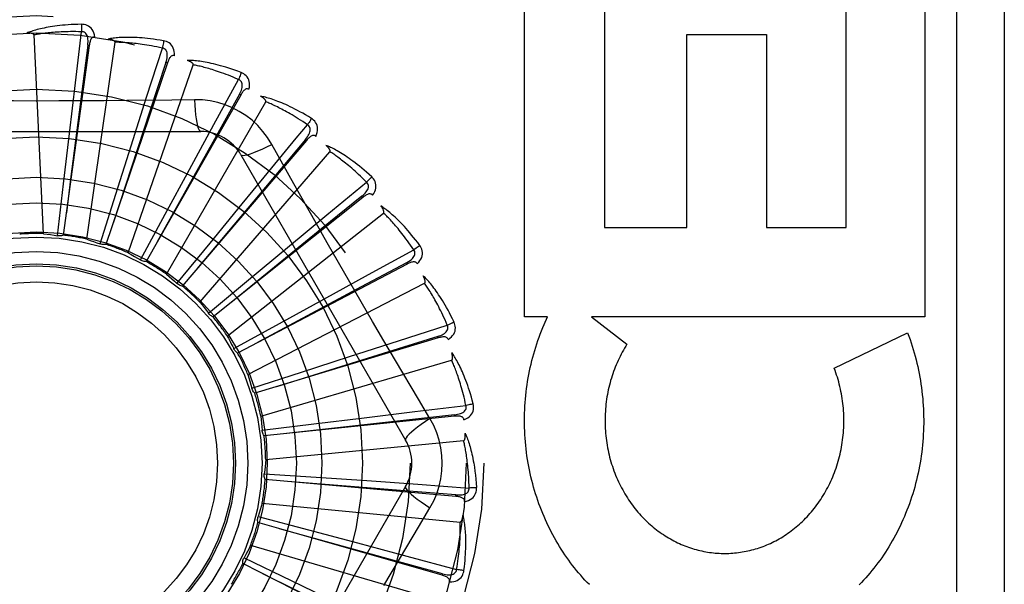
# Model space of a CAD drawing. Header units: inches. Extents: x 0 to 243, y 0 to 157.
# Tile 68 of 256: x 47.346 to 47.965, y 66.62 to 66.975. Entities that reach past the tile are written whole.
import ezdxf

# ---------------------------------------------------------------- set-up
doc = ezdxf.new("R2010")
doc.units = ezdxf.units.IN
doc.header["$LTSCALE"] = 13.357143
doc.header["$MEASUREMENT"] = 0
doc.linetypes.add('HIDDEN', pattern=[0.2, 0.1, -0.1])
doc.layers.add('LEFTHAND_DOOR_ASSEMBLY', color=7, linetype='CONTINUOUS')

msp = doc.modelspace()

# ---------------------------------------------------------------- linework, layer by layer
at = {"layer": 'LEFTHAND_DOOR_ASSEMBLY', "color": 8, "linetype": 'HIDDEN'}
for p, q in [((47.93473, 67.07145), (47.93473, 66.32145)), ((47.96473, 67.07145), (47.96473, 66.32145)), ((47.66321, 66.78839), (47.66321, 66.99424)), ((47.71335, 66.99424), (47.71335, 66.84446)), ((47.86523, 66.84446), (47.86523, 66.99424)), ((47.91486, 66.99424), (47.91486, 66.78839)), ((47.3608, 66.84063), (47.35485, 66.96546)), ((47.38085, 66.93543), (47.38473, 66.96749)), ((47.76511, 66.84446), (47.76511, 66.96579)), ((47.76511, 66.96579), (47.81527, 66.96579)), ((47.81527, 66.96579), (47.81527, 66.84446)), ((47.38958, 66.95893), (47.37326, 66.83969)), ((47.38863, 66.95906), (47.37787, 66.87486)), ((47.388, 66.83716), (47.40579, 66.96085)), ((47.38958, 66.95893), (47.38863, 66.95906)), ((47.42563, 66.92645), (47.43551, 66.9572)), ((47.43865, 66.94788), (47.40006, 66.83388)), ((47.41406, 66.8286), (47.45493, 66.9467)), ((47.43865, 66.94788), (47.43774, 66.94818)), ((47.37705, 66.90347), (47.38085, 66.93543)), ((47.46791, 66.90916), (47.48342, 66.93748)), ((47.41585, 66.89579), (47.42563, 66.92645)), ((47.48475, 66.92773), (47.42527, 66.8231)), ((47.48475, 66.92773), (47.48391, 66.92821)), ((47.43802, 66.81527), (47.50051, 66.92349)), ((47.45568, 66.9248), (47.44152, 66.92459)), ((47.4525, 66.8809), (47.46791, 66.90916)), ((47.25278, 66.90478), (47.45967, 66.90478)), ((47.37335, 66.87189), (47.37705, 66.90347)), ((47.40624, 66.86548), (47.41585, 66.89579)), ((47.52619, 66.89923), (47.448, 66.80775)), ((47.52619, 66.89923), (47.52546, 66.89985)), ((47.45903, 66.79764), (47.54087, 66.89208)), ((47.48493, 66.8902), (47.58837, 66.71103)), ((47.43733, 66.85296), (47.4525, 66.8809)), ((47.3696, 66.83931), (47.37335, 66.87189)), ((47.37787, 66.87486), (47.3752, 66.85376)), ((47.48567, 66.85935), (47.4995, 66.87614)), ((47.53896, 66.85241), (47.5639, 66.87294)), ((47.39639, 66.8342), (47.40624, 66.86548)), ((47.46548, 66.83478), (47.48567, 66.85935)), ((47.5615, 66.8634), (47.4674, 66.78837)), ((47.5615, 66.8634), (47.5609, 66.86415)), ((47.42174, 66.82411), (47.43733, 66.85296)), ((47.47632, 66.77635), (47.57456, 66.85361)), ((47.51416, 66.83191), (47.53896, 66.85241)), ((47.71335, 66.84446), (47.76511, 66.84446)), ((47.81527, 66.84446), (47.86523, 66.84446)), ((47.44471, 66.8094), (47.46548, 66.83478)), ((47.48969, 66.81161), (47.51416, 66.83191)), ((47.56518, 66.81501), (47.59354, 66.83045)), ((47.58938, 66.82153), (47.48279, 66.76567)), ((47.58939, 66.82153), (47.58894, 66.82238)), ((47.53694, 66.79957), (47.56518, 66.81501)), ((47.46449, 66.79062), (47.48969, 66.81161)), ((47.48928, 66.75218), (47.60035, 66.80945)), ((47.50907, 66.78427), (47.53694, 66.79957)), ((47.48036, 66.76843), (47.50907, 66.78427)), ((47.67767, 66.78839), (47.66321, 66.78839)), ((47.67552, 66.78364), (47.67767, 66.78839)), ((47.70531, 66.78839), (47.72749, 66.77114)), ((47.91486, 66.78839), (47.70531, 66.78839)), ((47.58384, 66.77333), (47.61462, 66.78312)), ((47.85782, 66.75609), (47.90395, 66.77831)), ((47.60884, 66.77515), (47.4936, 66.74046)), ((47.55319, 66.76351), (47.58384, 66.77333)), ((47.60884, 66.77515), (47.60857, 66.77607)), ((47.48047, 66.76818), (47.48036, 66.76843)), ((47.49742, 66.726), (47.61733, 66.7612)), ((47.52293, 66.75375), (47.55319, 66.76351)), ((47.49173, 66.74363), (47.52293, 66.75375)), ((47.60372, 66.72449), (47.59645, 66.73666)), ((47.56232, 66.72502), (47.59428, 66.72886)), ((47.59428, 66.72886), (47.62635, 66.73265)), ((47.61917, 66.72592), (47.49945, 66.71367)), ((47.53076, 66.72117), (47.56232, 66.72502)), ((47.61917, 66.72592), (47.61907, 66.72687)), ((47.49821, 66.71714), (47.53076, 66.72117)), ((47.50046, 66.69874), (47.62486, 66.71062)), ((47.49956, 66.68989), (47.53228, 66.68769)), ((47.62, 66.67562), (47.50012, 66.68625)), ((47.53228, 66.68769), (47.564, 66.6855)), ((47.564, 66.6855), (47.59611, 66.68322)), ((47.58837, 66.68187), (47.48493, 66.5027)), ((47.59611, 66.68322), (47.62832, 66.68088)), ((47.62, 66.67562), (47.62008, 66.67658)), ((47.49829, 66.6714), (47.62269, 66.65952)), ((47.49573, 66.66288), (47.52745, 66.65453)), ((47.61129, 66.62608), (47.49559, 66.65921)), ((47.52745, 66.65453), (47.55818, 66.64638)), ((47.49098, 66.64497), (47.61089, 66.60976)), ((47.55818, 66.64638), (47.58927, 66.63806)), ((47.48686, 66.63709), (47.51642, 66.62288)), ((47.58927, 66.63806), (47.62045, 66.62966)), ((47.59336, 66.57908), (47.48602, 66.63351)), ((47.61129, 66.62608), (47.61155, 66.627)), ((47.51642, 66.62288), (47.54505, 66.60906))]:
    msp.add_line(p, q, dxfattribs=at)
for points in [[(47.38467, 66.97217), (47.38244, 66.97212), (47.38031, 66.97204), (47.37827, 66.97195), (47.37633, 66.97182), (47.37448, 66.97168), (47.37271, 66.97152), (47.37102, 66.97135), (47.36941, 66.97116), (47.36787, 66.97095), (47.3664, 66.97074), (47.365, 66.97051), (47.36366, 66.97028), (47.36238, 66.97005), (47.36115, 66.9698), (47.35999, 66.96956), (47.35887, 66.96931), (47.35781, 66.96906), (47.3568, 66.9688), (47.35583, 66.96853), (47.35492, 66.96827), (47.35404, 66.968), (47.35321, 66.96773), (47.35242, 66.96746), (47.35166, 66.96719), (47.35094, 66.96692), (47.35026, 66.96665)], [(47.38467, 66.97217), (47.38471, 66.97154), (47.38473, 66.97083), (47.38475, 66.97006), (47.38475, 66.96923), (47.38475, 66.96836), (47.38473, 66.96749)], [(47.39306, 66.9642), (47.39282, 66.96553), (47.39247, 66.96675), (47.39201, 66.96785), (47.39145, 66.96883), (47.39079, 66.96968), (47.39003, 66.9704), (47.38918, 66.97099), (47.38828, 66.97145), (47.38735, 66.97179), (47.38642, 66.97202), (47.38553, 66.97214), (47.38467, 66.97217)], [(47.35485, 66.96546), (47.35481, 66.96562), (47.35474, 66.96577), (47.35462, 66.9659), (47.35447, 66.96602), (47.35429, 66.96612), (47.3541, 66.9662), (47.3539, 66.96628), (47.35369, 66.96634), (47.35346, 66.9664), (47.35322, 66.96645), (47.35298, 66.9665), (47.35272, 66.96654), (47.35245, 66.96657), (47.35217, 66.9666), (47.35189, 66.96662), (47.35159, 66.96664), (47.35128, 66.96665), (47.35096, 66.96666), (47.35065, 66.96666), (47.35036, 66.96666)], [(47.38473, 66.96749), (47.38288, 66.96753), (47.3811, 66.96756), (47.3794, 66.96756), (47.37777, 66.96755), (47.37621, 66.96753), (47.37471, 66.96749), (47.37328, 66.96744), (47.3719, 66.96738), (47.37059, 66.96731), (47.36932, 66.96723), (47.36811, 66.96715), (47.36695, 66.96706), (47.36583, 66.96696), (47.36476, 66.96686), (47.36373, 66.96676), (47.36275, 66.96665), (47.3618, 66.96654), (47.3609, 66.96643), (47.36003, 66.96631), (47.35919, 66.96619), (47.35839, 66.96607), (47.35762, 66.96595), (47.35689, 66.96583), (47.35618, 66.96571), (47.3555, 66.96558), (47.35485, 66.96546)], [(47.38863, 66.95906), (47.38874, 66.96009), (47.3888, 66.96107), (47.38879, 66.96201), (47.38874, 66.96289), (47.38861, 66.96372), (47.38843, 66.96449), (47.38817, 66.9652), (47.38785, 66.96583), (47.38746, 66.96637), (47.38699, 66.9668), (47.38647, 66.96713), (47.3859, 66.96736), (47.38531, 66.96748), (47.38472, 66.96749)], [(47.39306, 66.9642), (47.3926, 66.96422), (47.39217, 66.96415), (47.39178, 66.96399), (47.39143, 66.96377), (47.39112, 66.96348), (47.39084, 66.96313), (47.3906, 66.96273), (47.39039, 66.96228), (47.39021, 66.96179), (47.39005, 66.96127), (47.38991, 66.96072), (47.38978, 66.96015), (47.38967, 66.95955), (47.38958, 66.95893)], [(47.43633, 66.9618), (47.43414, 66.96218), (47.43203, 66.96251), (47.43001, 66.96279), (47.42808, 66.96304), (47.42624, 66.96326), (47.42447, 66.96343), (47.42278, 66.96358), (47.42116, 66.9637), (47.41961, 66.96379), (47.41812, 66.96386), (47.4167, 66.9639), (47.41535, 66.96393), (47.41404, 66.96394), (47.4128, 66.96393), (47.4116, 66.96391), (47.41046, 66.96388), (47.40937, 66.96383), (47.40833, 66.96377), (47.40733, 66.96369), (47.40638, 66.9636), (47.40547, 66.96351), (47.4046, 66.9634), (47.40378, 66.96329), (47.40298, 66.96316), (47.40223, 66.96304), (47.4015, 66.9629)], [(47.40579, 66.96085), (47.40578, 66.96103), (47.40573, 66.96119), (47.40564, 66.96134), (47.40551, 66.96148), (47.40536, 66.96161), (47.40519, 66.96173), (47.40501, 66.96184), (47.40481, 66.96195), (47.4046, 66.96205), (47.40438, 66.96214), (47.40414, 66.96223), (47.4039, 66.96232), (47.40364, 66.9624), (47.40337, 66.96248), (47.4031, 66.96256), (47.40281, 66.96263), (47.40251, 66.96271), (47.40219, 66.96277), (47.40186, 66.96284), (47.40152, 66.9629)], [(47.43551, 66.9572), (47.4337, 66.95759), (47.43196, 66.95795), (47.43029, 66.95828), (47.42869, 66.95858), (47.42715, 66.95885), (47.42567, 66.95909), (47.42426, 66.95932), (47.42289, 66.95952), (47.42159, 66.9597), (47.42033, 66.95986), (47.41912, 66.96001), (47.41797, 66.96014), (47.41685, 66.96026), (47.41578, 66.96036), (47.41475, 66.96045), (47.41377, 66.96053), (47.41282, 66.96061), (47.41191, 66.96067), (47.41103, 66.96072), (47.41019, 66.96076), (47.40938, 66.96079), (47.4086, 66.96082), (47.40786, 66.96084), (47.40714, 66.96085), (47.40645, 66.96085), (47.40579, 66.96085)], [(47.43633, 66.9618), (47.43625, 66.96119), (47.43615, 66.96049), (47.43602, 66.95973), (47.43586, 66.95892), (47.43569, 66.95806), (47.43551, 66.9572)], [(47.44306, 66.95239), (47.44308, 66.95375), (47.44297, 66.95501), (47.44273, 66.95617), (47.44236, 66.95724), (47.44187, 66.9582), (47.44126, 66.95905), (47.44054, 66.95979), (47.43975, 66.96042), (47.43889, 66.96092), (47.43802, 66.96132), (47.43717, 66.96161), (47.43633, 66.9618)], [(47.43774, 66.94818), (47.43805, 66.94918), (47.43829, 66.95013), (47.43846, 66.95104), (47.43857, 66.95192), (47.43861, 66.95276), (47.43857, 66.95355), (47.43846, 66.9543), (47.43826, 66.95498), (47.43797, 66.95558), (47.4376, 66.95609), (47.43715, 66.95652), (47.43663, 66.95685), (47.43608, 66.95708), (47.4355, 66.9572)], [(47.44307, 66.95239), (47.44262, 66.95249), (47.44219, 66.95251), (47.44177, 66.95243), (47.44138, 66.95227), (47.44102, 66.95205), (47.44069, 66.95176), (47.44037, 66.95141), (47.44008, 66.95101), (47.43981, 66.95057), (47.43955, 66.95008), (47.43931, 66.94957), (47.43908, 66.94903), (47.43886, 66.94847), (47.43865, 66.94788)], [(47.43774, 66.94818), (47.42766, 66.91753), (47.40463, 66.84733)], [(47.4851, 66.94184), (47.48302, 66.94263), (47.48101, 66.94335), (47.47909, 66.94402), (47.47724, 66.94463), (47.47547, 66.94518), (47.47376, 66.94569), (47.47213, 66.94616), (47.47056, 66.94658), (47.46906, 66.94696), (47.46761, 66.94731), (47.46623, 66.94762), (47.4649, 66.94791), (47.46362, 66.94816), (47.4624, 66.94839), (47.46122, 66.9486), (47.46009, 66.94878), (47.45901, 66.94894), (47.45798, 66.94907), (47.45698, 66.94919), (47.45603, 66.94928), (47.45512, 66.94936), (47.45425, 66.94942), (47.45342, 66.94946), (47.45262, 66.9495), (47.45185, 66.94951), (47.45111, 66.94952)], [(47.45493, 66.9467), (47.45496, 66.94687), (47.45494, 66.94703), (47.45488, 66.9472), (47.45478, 66.94736), (47.45466, 66.94752), (47.45451, 66.94767), (47.45435, 66.94781), (47.45418, 66.94795), (47.45399, 66.94809), (47.45379, 66.94823), (47.45358, 66.94836), (47.45335, 66.94849), (47.45312, 66.94862), (47.45287, 66.94875), (47.45261, 66.94888), (47.45234, 66.94901), (47.45206, 66.94914), (47.45176, 66.94926), (47.45148, 66.94938), (47.4512, 66.94948)], [(47.48342, 66.93748), (47.48172, 66.93821), (47.48008, 66.93889), (47.4785, 66.93953), (47.47699, 66.94012), (47.47553, 66.94068), (47.47413, 66.9412), (47.47278, 66.94169), (47.47148, 66.94215), (47.47023, 66.94257), (47.46902, 66.94297), (47.46787, 66.94334), (47.46675, 66.94369), (47.46568, 66.94402), (47.46465, 66.94432), (47.46366, 66.94461), (47.46271, 66.94487), (47.46179, 66.94512), (47.4609, 66.94535), (47.46005, 66.94557), (47.45923, 66.94577), (47.45845, 66.94596), (47.45769, 66.94613), (47.45696, 66.94629), (47.45626, 66.94643), (47.45558, 66.94657), (47.45493, 66.9467)], [(47.4851, 66.94184), (47.48491, 66.94126), (47.48467, 66.94059), (47.4844, 66.93987), (47.4841, 66.9391), (47.48377, 66.9383), (47.48342, 66.93748)], [(47.48993, 66.93133), (47.49021, 66.93266), (47.49034, 66.93392), (47.49032, 66.93511), (47.49016, 66.93622), (47.48986, 66.93726), (47.48942, 66.93821), (47.48886, 66.93907), (47.48819, 66.93984), (47.48745, 66.9405), (47.48667, 66.94106), (47.48589, 66.9415), (47.4851, 66.94184)], [(47.48391, 66.92821), (47.4844, 66.92912), (47.48481, 66.93001), (47.48516, 66.93088), (47.48543, 66.93172), (47.48563, 66.93254), (47.48574, 66.93332), (47.48577, 66.93407), (47.48571, 66.93478), (47.48554, 66.93542), (47.48527, 66.936), (47.4849, 66.9365), (47.48446, 66.93692), (47.48396, 66.93725), (47.48342, 66.93749)], [(47.48391, 66.92821), (47.46821, 66.90002), (47.43231, 66.83544)], [(47.48993, 66.93133), (47.48951, 66.93152), (47.48909, 66.93161), (47.48867, 66.93162), (47.48826, 66.93154), (47.48786, 66.93138), (47.48748, 66.93116), (47.4871, 66.93088), (47.48674, 66.93054), (47.48639, 66.93015), (47.48605, 66.92973), (47.48571, 66.92927), (47.48539, 66.92878), (47.48506, 66.92827), (47.48475, 66.92773)], [(47.52922, 66.91302), (47.52732, 66.91418), (47.52548, 66.91527), (47.52372, 66.91629), (47.52202, 66.91724), (47.52038, 66.91812), (47.51881, 66.91894), (47.51729, 66.91971), (47.51583, 66.92042), (47.51443, 66.92108), (47.51308, 66.9217), (47.51177, 66.92227), (47.51052, 66.9228), (47.50932, 66.92329), (47.50816, 66.92375), (47.50704, 66.92417), (47.50597, 66.92456), (47.50494, 66.92492), (47.50395, 66.92525), (47.503, 66.92555), (47.50208, 66.92583), (47.5012, 66.92607), (47.50035, 66.9263), (47.49954, 66.9265), (47.49876, 66.92668), (47.49801, 66.92684), (47.49729, 66.92698)], [(47.50051, 66.92349), (47.50056, 66.92366), (47.50058, 66.92382), (47.50055, 66.924), (47.50048, 66.92418), (47.50039, 66.92435), (47.50028, 66.92453), (47.50015, 66.9247), (47.50001, 66.92487), (47.49985, 66.92504), (47.49968, 66.92521), (47.49949, 66.92539), (47.49929, 66.92556), (47.49909, 66.92573), (47.49887, 66.9259), (47.49864, 66.92608), (47.4984, 66.92625), (47.49815, 66.92643), (47.49788, 66.92661), (47.4976, 66.9268), (47.4973, 66.92698)], [(47.44152, 66.92459), (47.41318, 66.92429), (47.39897, 66.92416), (47.38474, 66.92407), (47.37051, 66.924), (47.35628, 66.92398), (47.34204, 66.92399), (47.3278, 66.92406), (47.31357, 66.92415)], [(47.45568, 66.92481), (47.45588, 66.92142), (47.45613, 66.91823), (47.45644, 66.91535), (47.45679, 66.91275), (47.45718, 66.91044), (47.45762, 66.90848), (47.4581, 66.9069), (47.4586, 66.90573), (47.45913, 66.90502), (47.45967, 66.90478)], [(47.50426, 66.89676), (47.50166, 66.90096), (47.49872, 66.90488), (47.49545, 66.90852), (47.49187, 66.91184), (47.488, 66.91484), (47.48387, 66.91748), (47.47952, 66.91974), (47.47499, 66.9216), (47.47031, 66.92304), (47.46552, 66.92407), (47.46064, 66.92465), (47.45568, 66.9248)], [(47.52674, 66.90906), (47.52521, 66.91009), (47.52373, 66.91107), (47.5223, 66.91199), (47.52092, 66.91287), (47.51959, 66.91369), (47.51831, 66.91447), (47.51708, 66.9152), (47.51589, 66.9159), (47.51475, 66.91655), (47.51364, 66.91717), (47.51257, 66.91775), (47.51155, 66.91831), (47.51056, 66.91883), (47.5096, 66.91932), (47.50868, 66.91979), (47.5078, 66.92023), (47.50694, 66.92065), (47.50612, 66.92104), (47.50532, 66.92142), (47.50456, 66.92177), (47.50382, 66.9221), (47.50311, 66.92241), (47.50242, 66.92271), (47.50176, 66.92299), (47.50112, 66.92325), (47.50051, 66.92349)], [(47.4995, 66.87614), (47.51969, 66.90055), (47.52674, 66.90906)], [(47.52546, 66.89985), (47.52611, 66.90066), (47.52669, 66.90146), (47.5272, 66.90224), (47.52762, 66.90302), (47.52797, 66.90378), (47.52823, 66.90453), (47.5284, 66.90526), (47.52847, 66.90597), (47.52843, 66.90663), (47.52827, 66.90725), (47.52801, 66.90781), (47.52765, 66.90831), (47.52723, 66.90873), (47.52674, 66.90906)], [(47.52922, 66.91302), (47.52891, 66.91248), (47.52855, 66.91187), (47.52815, 66.91121), (47.52771, 66.91052), (47.52723, 66.90979), (47.52674, 66.90906)], [(47.53197, 66.90178), (47.53249, 66.90303), (47.53285, 66.90424), (47.53306, 66.90542), (47.53312, 66.90654), (47.53302, 66.90762), (47.53277, 66.90863), (47.53238, 66.90959), (47.53187, 66.91047), (47.53127, 66.91126), (47.53061, 66.91195), (47.52993, 66.91253), (47.52922, 66.91302)], [(47.53197, 66.90178), (47.53159, 66.90204), (47.5312, 66.90222), (47.53078, 66.9023), (47.53036, 66.9023), (47.52994, 66.90222), (47.52953, 66.90208), (47.52911, 66.90187), (47.52869, 66.90161), (47.52827, 66.9013), (47.52785, 66.90095), (47.52744, 66.90056), (47.52702, 66.90014), (47.52661, 66.8997), (47.52619, 66.89923)], [(47.52546, 66.89985), (47.50471, 66.87515), (47.45724, 66.81853)], [(47.48493, 66.8902), (47.48539, 66.88986), (47.48623, 66.88975), (47.48742, 66.88988), (47.48895, 66.89022), (47.49082, 66.89079), (47.49301, 66.89159), (47.49548, 66.89259), (47.49821, 66.8938), (47.50116, 66.89521), (47.50426, 66.89676)], [(47.53209, 66.84725), (47.51812, 66.872), (47.51119, 66.88434), (47.50426, 66.89676)], [(47.56708, 66.87637), (47.56543, 66.87787), (47.56384, 66.87929), (47.5623, 66.88062), (47.56081, 66.88187), (47.55937, 66.88305), (47.55798, 66.88416), (47.55663, 66.88519), (47.55534, 66.88617), (47.55408, 66.88708), (47.55287, 66.88794), (47.5517, 66.88875), (47.55057, 66.8895), (47.54948, 66.89022), (47.54843, 66.89089), (47.54741, 66.89151), (47.54644, 66.8921), (47.54549, 66.89265), (47.54458, 66.89316), (47.5437, 66.89364), (47.54285, 66.89408), (47.54204, 66.89449), (47.54125, 66.89487), (47.54049, 66.89522), (47.53976, 66.89554), (47.53905, 66.89585), (47.53837, 66.89612)], [(47.54087, 66.89208), (47.54096, 66.89223), (47.541, 66.8924), (47.541, 66.89257), (47.54097, 66.89276), (47.54092, 66.89295), (47.54084, 66.89314), (47.54075, 66.89334), (47.54064, 66.89353), (47.54051, 66.89373), (47.54038, 66.89393), (47.54023, 66.89414), (47.54007, 66.89434), (47.5399, 66.89455), (47.53972, 66.89476), (47.53953, 66.89498), (47.53932, 66.89519), (47.53911, 66.89542), (47.53888, 66.89565), (47.53864, 66.89588), (47.53838, 66.89612)], [(47.5639, 66.87294), (47.56258, 66.87425), (47.56132, 66.87549), (47.56009, 66.87667), (47.5589, 66.87779), (47.55775, 66.87885), (47.55665, 66.87985), (47.55557, 66.88081), (47.55454, 66.88171), (47.55353, 66.88257), (47.55257, 66.88339), (47.55163, 66.88417), (47.55073, 66.8849), (47.54985, 66.8856), (47.54901, 66.88627), (47.5482, 66.8869), (47.54741, 66.8875), (47.54665, 66.88807), (47.54591, 66.88862), (47.5452, 66.88914), (47.54452, 66.88963), (47.54386, 66.89009), (47.54322, 66.89053), (47.5426, 66.89095), (47.542, 66.89135), (47.54142, 66.89173), (47.54087, 66.89208)], [(47.5609, 66.86415), (47.56169, 66.86482), (47.56241, 66.86549), (47.56305, 66.86617), (47.56362, 66.86685), (47.5641, 66.86753), (47.5645, 66.86822), (47.56481, 66.86891), (47.56501, 66.86958), (47.56509, 66.87024), (47.56506, 66.87088), (47.5649, 66.87148), (47.56465, 66.87204), (47.56431, 66.87253), (47.56389, 66.87295)], [(47.56708, 66.87637), (47.56668, 66.87589), (47.56621, 66.87536), (47.56569, 66.8748), (47.56512, 66.8742), (47.56452, 66.87357), (47.5639, 66.87294)], [(47.56765, 66.86481), (47.5684, 66.86594), (47.56899, 66.86706), (47.56941, 66.86817), (47.56968, 66.86927), (47.56978, 66.87034), (47.56973, 66.87139), (47.56953, 66.8724), (47.5692, 66.87336), (47.56876, 66.87425), (47.56824, 66.87505), (47.56768, 66.87576), (47.56708, 66.87637)], [(47.56765, 66.86481), (47.56733, 66.86514), (47.56698, 66.86539), (47.56658, 66.86555), (47.56617, 66.86562), (47.56575, 66.86563), (47.56531, 66.86557), (47.56486, 66.86544), (47.5644, 66.86526), (47.56393, 66.86504), (47.56345, 66.86477), (47.56297, 66.86447), (47.56248, 66.86414), (47.56199, 66.86378), (47.5615, 66.8634)], [(47.5609, 66.86415), (47.53584, 66.84382), (47.47852, 66.79721)], [(47.59732, 66.83321), (47.59599, 66.835), (47.59469, 66.83669), (47.59343, 66.83829), (47.5922, 66.8398), (47.59101, 66.84123), (47.58986, 66.84258), (47.58873, 66.84385), (47.58764, 66.84506), (47.58658, 66.84619), (47.58556, 66.84727), (47.58456, 66.84828), (47.58359, 66.84924), (47.58266, 66.85014), (47.58175, 66.851), (47.58088, 66.85181), (47.58003, 66.85257), (47.5792, 66.85329), (47.5784, 66.85396), (47.57763, 66.85459), (47.57688, 66.85519), (47.57616, 66.85574), (47.57545, 66.85626), (47.57478, 66.85675), (47.57412, 66.85721), (47.57348, 66.85764), (47.57287, 66.85804)], [(47.57456, 66.85361), (47.57467, 66.85374), (47.57475, 66.85389), (47.57478, 66.85406), (47.57479, 66.85425), (47.57477, 66.85444), (47.57473, 66.85465), (47.57467, 66.85486), (47.5746, 66.85507), (47.57452, 66.85529), (47.57442, 66.85551), (47.57432, 66.85574), (47.5742, 66.85597), (47.57407, 66.85621), (47.57393, 66.85645), (47.57379, 66.8567), (47.57363, 66.85695), (47.57346, 66.85722), (47.57328, 66.85748), (47.5731, 66.85773), (47.57293, 66.85797)], [(47.59354, 66.83045), (47.5925, 66.83198), (47.59149, 66.83344), (47.59051, 66.83483), (47.58956, 66.83615), (47.58863, 66.83741), (47.58773, 66.83861), (47.58686, 66.83975), (47.58601, 66.84083), (47.58519, 66.84187), (47.5844, 66.84285), (47.58363, 66.84379), (47.58288, 66.84469), (47.58215, 66.84554), (47.58145, 66.84635), (47.58077, 66.84713), (47.58011, 66.84787), (47.57947, 66.84857), (47.57885, 66.84925), (47.57825, 66.84989), (47.57767, 66.8505), (47.57711, 66.85108), (47.57657, 66.85164), (47.57604, 66.85217), (47.57553, 66.85267), (47.57503, 66.85315), (47.57456, 66.85361)], [(47.59645, 66.73666), (47.58202, 66.76104), (47.5748, 66.77328), (47.56761, 66.78556), (47.56043, 66.79785), (47.5533, 66.81017), (47.54619, 66.82251), (47.53913, 66.83487), (47.53209, 66.84725)], [(47.3608, 66.84063), (47.36301, 66.84035), (47.36521, 66.84004), (47.36741, 66.83969), (47.3696, 66.83931)], [(47.37326, 66.83969), (47.37267, 66.83949), (47.37207, 66.83934), (47.37145, 66.83924), (47.37082, 66.83921), (47.37021, 66.83923), (47.3696, 66.83931)], [(47.388, 66.83716), (47.39012, 66.83646), (47.39223, 66.83574), (47.39432, 66.83499), (47.39639, 66.8342)], [(47.40006, 66.83388), (47.39944, 66.83379), (47.39883, 66.83375), (47.3982, 66.83378), (47.39758, 66.83387), (47.39698, 66.834), (47.39639, 66.8342)], [(47.41406, 66.8286), (47.41601, 66.82752), (47.41794, 66.82641), (47.41985, 66.82527), (47.42174, 66.82411)], [(47.58894, 66.82238), (47.58984, 66.82289), (47.59067, 66.82342), (47.59143, 66.82396), (47.59212, 66.82452), (47.59272, 66.8251), (47.59324, 66.8257), (47.59367, 66.82632), (47.594, 66.82694), (47.59421, 66.82758), (47.5943, 66.82821), (47.59426, 66.82883), (47.59411, 66.82942), (47.59387, 66.82997), (47.59354, 66.83046)], [(47.59732, 66.83321), (47.59683, 66.83282), (47.59627, 66.83239), (47.59566, 66.83193), (47.59499, 66.83145), (47.59427, 66.83095), (47.59354, 66.83045)], [(47.59569, 66.82176), (47.59664, 66.82273), (47.59743, 66.82371), (47.59806, 66.82473), (47.59853, 66.82575), (47.59884, 66.82678), (47.59898, 66.82782), (47.59897, 66.82885), (47.59883, 66.82986), (47.59856, 66.83081), (47.59821, 66.8317), (47.59779, 66.8325), (47.59732, 66.83321)], [(47.42527, 66.8231), (47.42465, 66.82313), (47.42404, 66.82321), (47.42343, 66.82336), (47.42284, 66.82356), (47.42227, 66.82381), (47.42174, 66.82411)], [(47.58894, 66.82238), (47.56049, 66.80716), (47.49537, 66.77224)], [(47.59569, 66.82175), (47.59544, 66.82214), (47.59514, 66.82245), (47.59478, 66.82268), (47.59439, 66.82284), (47.59398, 66.82292), (47.59353, 66.82294), (47.59307, 66.8229), (47.59258, 66.82282), (47.59208, 66.82268), (47.59156, 66.82251), (47.59103, 66.82231), (47.59049, 66.82207), (47.58994, 66.82182), (47.58938, 66.82153)], [(47.43802, 66.81527), (47.43973, 66.81384), (47.44142, 66.81238), (47.44308, 66.81091), (47.44471, 66.8094)], [(47.448, 66.80775), (47.44739, 66.80789), (47.44681, 66.80809), (47.44623, 66.80834), (47.44569, 66.80865), (47.44518, 66.80901), (47.44471, 66.8094)], [(47.61884, 66.78511), (47.61787, 66.78712), (47.61692, 66.78903), (47.61599, 66.79084), (47.61507, 66.79255), (47.61417, 66.79418), (47.61329, 66.79573), (47.61243, 66.79719), (47.61158, 66.79858), (47.61076, 66.79989), (47.60995, 66.80114), (47.60917, 66.80232), (47.6084, 66.80344), (47.60765, 66.80451), (47.60693, 66.80552), (47.60622, 66.80648), (47.60553, 66.80739), (47.60485, 66.80825), (47.6042, 66.80907), (47.60356, 66.80983), (47.60294, 66.81056), (47.60233, 66.81124), (47.60174, 66.81189), (47.60117, 66.8125), (47.60061, 66.81307), (47.60006, 66.81361), (47.59953, 66.81412)], [(47.60035, 66.80945), (47.60049, 66.80955), (47.60059, 66.80969), (47.60066, 66.80985), (47.6007, 66.81003), (47.60072, 66.81023), (47.60072, 66.81044), (47.6007, 66.81065), (47.60068, 66.81088), (47.60063, 66.81111), (47.60058, 66.81134), (47.60052, 66.81159), (47.60045, 66.81184), (47.60037, 66.8121), (47.60028, 66.81236), (47.60018, 66.81263), (47.60007, 66.81291), (47.59996, 66.81319), (47.59983, 66.81349), (47.59969, 66.8138), (47.59954, 66.81411)], [(47.61462, 66.78312), (47.61388, 66.78482), (47.61317, 66.78644), (47.61247, 66.78799), (47.61178, 66.78947), (47.61111, 66.79088), (47.61045, 66.79223), (47.60981, 66.79351), (47.60919, 66.79474), (47.60858, 66.79591), (47.60798, 66.79703), (47.6074, 66.79809), (47.60684, 66.79911), (47.60628, 66.80009), (47.60575, 66.80102), (47.60523, 66.80191), (47.60472, 66.80276), (47.60423, 66.80358), (47.60375, 66.80435), (47.60328, 66.8051), (47.60283, 66.80581), (47.60239, 66.80649), (47.60196, 66.80713), (47.60154, 66.80775), (47.60113, 66.80834), (47.60074, 66.80891), (47.60035, 66.80945)], [(47.45903, 66.79764), (47.46044, 66.79591), (47.46182, 66.79417), (47.46317, 66.7924), (47.46449, 66.79062)], [(47.4674, 66.78837), (47.46683, 66.78862), (47.4663, 66.78893), (47.46578, 66.78929), (47.46531, 66.78969), (47.46488, 66.79014), (47.46449, 66.79062)], [(47.61884, 66.78511), (47.61829, 66.78482), (47.61766, 66.78451), (47.61697, 66.78417), (47.61622, 66.78382), (47.61543, 66.78347), (47.61462, 66.78312)], [(47.61508, 66.77417), (47.6162, 66.77495), (47.61716, 66.77577), (47.61797, 66.77664), (47.61862, 66.77756), (47.61912, 66.77852), (47.61946, 66.7795), (47.61964, 66.78052), (47.61969, 66.78153), (47.61961, 66.78252), (47.61943, 66.78346), (47.61918, 66.78432), (47.61884, 66.78511)], [(47.60857, 66.77607), (47.60955, 66.7764), (47.61047, 66.77675), (47.61132, 66.77714), (47.61209, 66.77756), (47.6128, 66.77802), (47.61342, 66.77851), (47.61396, 66.77903), (47.6144, 66.77959), (47.61472, 66.78017), (47.61493, 66.78077), (47.61501, 66.78139), (47.61498, 66.782), (47.61485, 66.78258), (47.61461, 66.78312)], [(47.66948, 66.67931), (47.66887, 66.68143), (47.66828, 66.68356), (47.66773, 66.6857), (47.6672, 66.68786), (47.66671, 66.69002), (47.66625, 66.6922), (47.66582, 66.69439), (47.66542, 66.69659), (47.66505, 66.69879), (47.66471, 66.701), (47.66441, 66.70321), (47.66413, 66.70543), (47.66389, 66.70766), (47.66369, 66.70989), (47.66351, 66.71212), (47.66336, 66.71436), (47.66325, 66.7166), (47.66317, 66.71884), (47.66313, 66.72108), (47.66311, 66.72333), (47.66313, 66.72557), (47.66318, 66.72781), (47.66327, 66.73005), (47.66338, 66.73229), (47.66353, 66.73453), (47.66371, 66.73676), (47.66392, 66.73899), (47.66417, 66.74121), (47.66444, 66.74343), (47.66475, 66.74564), (47.66509, 66.74784), (47.66546, 66.75004), (47.66586, 66.75223), (47.6663, 66.7544), (47.66676, 66.75657), (47.66726, 66.75873), (47.66778, 66.76088), (47.66834, 66.76301), (47.66893, 66.76514), (47.66955, 66.76726), (47.67019, 66.76936), (47.67087, 66.77145), (47.67157, 66.77352), (47.67231, 66.77558), (47.67307, 66.77762), (47.67386, 66.77965), (47.67467, 66.78165), (47.67552, 66.78364)], [(47.90395, 66.77831), (47.90472, 66.77627), (47.90545, 66.77421), (47.90616, 66.77213), (47.90684, 66.77003), (47.9075, 66.76792), (47.90812, 66.7658), (47.90871, 66.76366), (47.90928, 66.7615), (47.90981, 66.75934), (47.91031, 66.75716), (47.91078, 66.75498), (47.91122, 66.75278), (47.91163, 66.75058), (47.91201, 66.74837), (47.91236, 66.74615), (47.91267, 66.74393), (47.91295, 66.7417), (47.9132, 66.73946), (47.91342, 66.73721), (47.91361, 66.73497), (47.91376, 66.73271), (47.91388, 66.73046), (47.91397, 66.7282), (47.91403, 66.72594), (47.91405, 66.72368), (47.91404, 66.72142), (47.914, 66.71916), (47.91393, 66.7169), (47.91382, 66.71464), (47.91368, 66.71239), (47.91351, 66.71013), (47.91331, 66.70789), (47.91307, 66.70564), (47.9128, 66.7034), (47.9125, 66.70117), (47.91217, 66.69895), (47.91181, 66.69673), (47.91141, 66.69452), (47.91098, 66.69233), (47.91053, 66.69014), (47.91004, 66.68796), (47.90952, 66.6858), (47.90897, 66.68364), (47.90839, 66.6815), (47.90778, 66.67937), (47.90715, 66.67726), (47.90648, 66.67516), (47.90578, 66.67307), (47.90506, 66.671), (47.90431, 66.66895), (47.90353, 66.66691), (47.90272, 66.66489), (47.90189, 66.66289), (47.90103, 66.66091), (47.90014, 66.65895), (47.89923, 66.65701), (47.89829, 66.65509), (47.89733, 66.65319), (47.89634, 66.65131), (47.89533, 66.64945), (47.8943, 66.64762), (47.89325, 66.6458), (47.89217, 66.64402), (47.89107, 66.64225), (47.88995, 66.64051), (47.88881, 66.6388), (47.88765, 66.6371), (47.88647, 66.63544), (47.88527, 66.63379), (47.88404, 66.63217), (47.8828, 66.63057), (47.88154, 66.629), (47.88026, 66.62745), (47.87896, 66.62593), (47.87764, 66.62443), (47.87631, 66.62296), (47.87496, 66.62152), (47.87359, 66.6201)], [(47.47632, 66.77635), (47.47703, 66.77505), (47.47772, 66.77374), (47.4784, 66.77242), (47.47907, 66.7711), (47.47972, 66.76976), (47.48036, 66.76843)], [(47.60857, 66.77607), (47.57775, 66.7665), (47.5072, 66.74454)], [(47.61508, 66.77417), (47.6149, 66.7746), (47.61467, 66.77496), (47.61436, 66.77525), (47.61401, 66.77548), (47.61362, 66.77564), (47.61319, 66.77574), (47.61272, 66.7758), (47.61223, 66.7758), (47.61171, 66.77577), (47.61116, 66.77569), (47.61061, 66.7756), (47.61003, 66.77547), (47.60945, 66.77532), (47.60884, 66.77515)], [(47.48279, 66.76567), (47.48232, 66.76599), (47.48188, 66.76636), (47.48147, 66.76677), (47.4811, 66.76721), (47.48077, 66.76768), (47.48047, 66.76818)], [(47.61733, 66.7612), (47.61748, 66.76128), (47.61761, 66.76139), (47.6177, 66.76154), (47.61778, 66.76171), (47.61783, 66.7619), (47.61787, 66.76211), (47.6179, 66.76232), (47.61791, 66.76255), (47.61792, 66.76278), (47.61791, 66.76302), (47.6179, 66.76327), (47.61787, 66.76353), (47.61784, 66.7638), (47.61781, 66.76408), (47.61776, 66.76436), (47.61771, 66.76465), (47.61765, 66.76496), (47.61758, 66.76527), (47.61751, 66.76557), (47.61743, 66.76586)], [(47.63088, 66.73381), (47.6303, 66.73597), (47.62973, 66.73802), (47.62915, 66.73997), (47.62858, 66.74183), (47.628, 66.7436), (47.62743, 66.74528), (47.62686, 66.74688), (47.6263, 66.7484), (47.62574, 66.74985), (47.62518, 66.75123), (47.62463, 66.75254), (47.62409, 66.75379), (47.62356, 66.75498), (47.62304, 66.75611), (47.62252, 66.75718), (47.62202, 66.75821), (47.62152, 66.75918), (47.62103, 66.7601), (47.62055, 66.76098), (47.62007, 66.76181), (47.61961, 66.76259), (47.61915, 66.76334), (47.6187, 66.76404), (47.61826, 66.76471), (47.61783, 66.76535), (47.61741, 66.76595)], [(47.72749, 66.77114), (47.72674, 66.76993), (47.726, 66.7687), (47.72528, 66.76745), (47.72457, 66.76618), (47.72389, 66.76489), (47.72322, 66.76359), (47.72258, 66.76227), (47.72195, 66.76094), (47.72134, 66.75959), (47.72076, 66.75823), (47.7202, 66.75685), (47.71966, 66.75547), (47.71914, 66.75407), (47.71865, 66.75267), (47.71817, 66.75125), (47.71773, 66.74983), (47.7173, 66.74839), (47.7169, 66.74694), (47.71652, 66.74549), (47.71616, 66.74403), (47.71583, 66.74255), (47.71553, 66.74107), (47.71524, 66.73958), (47.71498, 66.73809), (47.71475, 66.73659), (47.71454, 66.73508), (47.71436, 66.73357), (47.7142, 66.73206), (47.71406, 66.73054), (47.71396, 66.72902), (47.71387, 66.7275), (47.71381, 66.72597), (47.71378, 66.72444), (47.71377, 66.72291), (47.71379, 66.72138), (47.71383, 66.71985), (47.7139, 66.71833), (47.71399, 66.7168), (47.71411, 66.71527), (47.71426, 66.71375), (47.71443, 66.71223), (47.71462, 66.71072), (47.71484, 66.70921), (47.71508, 66.70771), (47.71535, 66.70622), (47.71565, 66.70473), (47.71596, 66.70324), (47.7163, 66.70177), (47.71667, 66.7003), (47.71706, 66.69884), (47.71747, 66.69739), (47.71791, 66.69595), (47.71837, 66.69452), (47.71885, 66.6931), (47.71935, 66.6917), (47.71988, 66.6903), (47.72043, 66.68892), (47.721, 66.68755), (47.72159, 66.6862), (47.7222, 66.68486), (47.72283, 66.68353), (47.72348, 66.68222), (47.72416, 66.68093), (47.72485, 66.67965), (47.72556, 66.67838), (47.72629, 66.67714), (47.72703, 66.67591), (47.7278, 66.6747), (47.72858, 66.67351), (47.72937, 66.67234), (47.73019, 66.67119), (47.73101, 66.67005), (47.73186, 66.66894), (47.73272, 66.66785), (47.73359, 66.66677), (47.73448, 66.66572), (47.73538, 66.66468), (47.7363, 66.66366), (47.73723, 66.66267), (47.73818, 66.66169), (47.73914, 66.66073), (47.74011, 66.65979), (47.74109, 66.65887), (47.74209, 66.65798), (47.7431, 66.6571), (47.74411, 66.65625), (47.74514, 66.65542), (47.74618, 66.65461), (47.74722, 66.65382), (47.74828, 66.65305), (47.74934, 66.65231), (47.75042, 66.65158), (47.7515, 66.65088), (47.7526, 66.65019), (47.7537, 66.64953), (47.75482, 66.64889), (47.75594, 66.64827), (47.75707, 66.64767), (47.7582, 66.64709), (47.75934, 66.64654), (47.76049, 66.646), (47.76164, 66.64549), (47.76279, 66.64501), (47.76395, 66.64454), (47.76511, 66.6441), (47.76628, 66.64368), (47.76746, 66.64328), (47.76864, 66.6429), (47.76983, 66.64254), (47.77102, 66.6422), (47.77222, 66.64189), (47.77342, 66.6416), (47.77462, 66.64132), (47.77582, 66.64108), (47.77703, 66.64085), (47.77824, 66.64064), (47.77944, 66.64046), (47.78065, 66.6403), (47.78185, 66.64016), (47.78306, 66.64005), (47.78427, 66.63995), (47.78548, 66.63988), (47.7867, 66.63983), (47.78792, 66.6398), (47.78913, 66.63979), (47.79035, 66.6398), (47.79157, 66.63984), (47.79279, 66.6399), (47.794, 66.63997), (47.79522, 66.64008), (47.79643, 66.6402), (47.79763, 66.64034), (47.79884, 66.64051), (47.80004, 66.64069), (47.80123, 66.6409), (47.80243, 66.64113), (47.80362, 66.64139), (47.80482, 66.64166), (47.80601, 66.64196), (47.8072, 66.64228), (47.80838, 66.64262), (47.80956, 66.64298), (47.81074, 66.64336), (47.81191, 66.64377), (47.81308, 66.6442), (47.81424, 66.64464), (47.81539, 66.64511), (47.81654, 66.6456), (47.81768, 66.64611), (47.81881, 66.64665), (47.81993, 66.6472), (47.82106, 66.64778), (47.82217, 66.64838), (47.82328, 66.649), (47.82438, 66.64964), (47.82548, 66.65031), (47.82657, 66.651), (47.82765, 66.65171), (47.82872, 66.65244), (47.82978, 66.65319), (47.83083, 66.65396), (47.83187, 66.65475), (47.8329, 66.65556), (47.83391, 66.6564), (47.83492, 66.65725), (47.83591, 66.65812), (47.8369, 66.65902), (47.83788, 66.65994), (47.83884, 66.66088), (47.83979, 66.66184), (47.84073, 66.66283), (47.84166, 66.66383), (47.84258, 66.66486), (47.84348, 66.6659), (47.84437, 66.66697), (47.84524, 66.66805), (47.84609, 66.66916), (47.84693, 66.67028), (47.84776, 66.67142), (47.84857, 66.67258), (47.84936, 66.67376), (47.85013, 66.67495), (47.85089, 66.67617), (47.85163, 66.6774), (47.85235, 66.67865), (47.85306, 66.67992), (47.85374, 66.6812), (47.85441, 66.6825), (47.85505, 66.68381), (47.85568, 66.68514), (47.85628, 66.68648), (47.85686, 66.68784), (47.85742, 66.68921), (47.85796, 66.69059), (47.85848, 66.69198), (47.85898, 66.69339), (47.85945, 66.69481), (47.8599, 66.69624), (47.86033, 66.69768)], [(47.62635, 66.73265), (47.62595, 66.73446), (47.62556, 66.73619), (47.62516, 66.73784), (47.62477, 66.73942), (47.62437, 66.74094), (47.62398, 66.74238), (47.6236, 66.74377), (47.62322, 66.74509), (47.62284, 66.74635), (47.62247, 66.74756), (47.6221, 66.74872), (47.62174, 66.74983), (47.62138, 66.75089), (47.62103, 66.75191), (47.62069, 66.75288), (47.62035, 66.75381), (47.62002, 66.75471), (47.6197, 66.75556), (47.61938, 66.75638), (47.61907, 66.75716), (47.61876, 66.75791), (47.61846, 66.75863), (47.61817, 66.75932), (47.61788, 66.75997), (47.6176, 66.7606), (47.61733, 66.7612)], [(47.86033, 66.69768), (47.86074, 66.69914), (47.86112, 66.7006), (47.86148, 66.70207), (47.86181, 66.70355), (47.86212, 66.70504), (47.86241, 66.70654), (47.86267, 66.70804), (47.86291, 66.70955), (47.86312, 66.71106), (47.86331, 66.71258), (47.86347, 66.7141), (47.8636, 66.71563), (47.86372, 66.71716), (47.8638, 66.71869), (47.86386, 66.72022), (47.8639, 66.72176), (47.86391, 66.72329), (47.86389, 66.72483), (47.86385, 66.72636), (47.86378, 66.7279), (47.86369, 66.72943), (47.86357, 66.73096), (47.86343, 66.73249), (47.86326, 66.73401), (47.86307, 66.73553), (47.86285, 66.73705), (47.86261, 66.73856), (47.86234, 66.74007), (47.86205, 66.74157), (47.86173, 66.74307), (47.86139, 66.74456), (47.86102, 66.74604), (47.86063, 66.74751), (47.86022, 66.74897), (47.85978, 66.75042), (47.85932, 66.75186), (47.85884, 66.75328), (47.85834, 66.75469), (47.85782, 66.75609)], [(47.48928, 66.75218), (47.48994, 66.75006), (47.49057, 66.74792), (47.49117, 66.74578), (47.49173, 66.74363)], [(47.4936, 66.74046), (47.49317, 66.74091), (47.49278, 66.74139), (47.49244, 66.74192), (47.49215, 66.74247), (47.49191, 66.74304), (47.49173, 66.74363)], [(47.61907, 66.72687), (47.6201, 66.72701), (47.62107, 66.72719), (47.62198, 66.72741), (47.62282, 66.72767), (47.6236, 66.72799), (47.6243, 66.72835), (47.62493, 66.72876), (47.62547, 66.72922), (47.6259, 66.72973), (47.62621, 66.73029), (47.62641, 66.73088), (47.62649, 66.73149), (47.62647, 66.73208), (47.62635, 66.73266)], [(47.62511, 66.72378), (47.62635, 66.72433), (47.62745, 66.72495), (47.62841, 66.72566), (47.62923, 66.72643), (47.6299, 66.72728), (47.63042, 66.72819), (47.63079, 66.72915), (47.63104, 66.73013), (47.63114, 66.73112), (47.63114, 66.73208), (47.63105, 66.73297), (47.63088, 66.73381)], [(47.63088, 66.73381), (47.63028, 66.73363), (47.6296, 66.73344), (47.62886, 66.73324), (47.62806, 66.73304), (47.62721, 66.73284), (47.62635, 66.73265)], [(47.49742, 66.726), (47.49767, 66.72378), (47.49788, 66.72157), (47.49807, 66.71935), (47.49821, 66.71714)], [(47.61907, 66.72687), (47.587, 66.72331), (47.51357, 66.7151)], [(47.60372, 66.72449), (47.60088, 66.72263), (47.59825, 66.72082), (47.59591, 66.71912), (47.59383, 66.71751), (47.59203, 66.71601), (47.59055, 66.71465), (47.58942, 66.71345), (47.58866, 66.71243), (47.58831, 66.71162), (47.58837, 66.71103)], [(47.61147, 66.69645), (47.61125, 66.70133), (47.61059, 66.70616), (47.60951, 66.71093), (47.608, 66.71561), (47.60606, 66.72013), (47.60372, 66.72449)], [(47.62511, 66.72378), (47.62502, 66.72423), (47.62485, 66.72463), (47.62461, 66.72497), (47.62431, 66.72526), (47.62395, 66.7255), (47.62355, 66.72568), (47.6231, 66.72582), (47.62262, 66.72592), (47.6221, 66.72598), (47.62155, 66.72602), (47.62099, 66.72602), (47.6204, 66.72601), (47.6198, 66.72597), (47.61917, 66.72592)], [(47.49945, 66.71367), (47.49911, 66.71419), (47.49882, 66.71474), (47.49858, 66.71532), (47.4984, 66.71592), (47.49828, 66.71652), (47.49821, 66.71714)], [(47.62486, 66.71062), (47.62503, 66.71067), (47.62517, 66.71075), (47.6253, 66.71088), (47.6254, 66.71103), (47.62549, 66.71121), (47.62557, 66.7114), (47.62564, 66.71161), (47.62569, 66.71182), (47.62574, 66.71205), (47.62578, 66.71229), (47.62581, 66.71254), (47.62584, 66.7128), (47.62586, 66.71307), (47.62588, 66.71334), (47.62589, 66.71363), (47.62589, 66.71393), (47.62589, 66.71424), (47.62588, 66.71456), (47.62587, 66.71487), (47.62585, 66.71517)], [(47.62832, 66.68088), (47.62827, 66.68273), (47.62821, 66.6845), (47.62813, 66.6862), (47.62805, 66.68783), (47.62795, 66.68939), (47.62784, 66.69088), (47.62772, 66.69231), (47.6276, 66.69368), (47.62746, 66.69499), (47.62733, 66.69625), (47.62719, 66.69746), (47.62704, 66.69862), (47.62689, 66.69973), (47.62674, 66.70079), (47.62659, 66.70181), (47.62643, 66.70279), (47.62628, 66.70373), (47.62612, 66.70463), (47.62596, 66.70549), (47.62581, 66.70632), (47.62565, 66.70712), (47.62549, 66.70788), (47.62533, 66.70861), (47.62517, 66.70931), (47.62502, 66.70998), (47.62486, 66.71062)], [(47.62584, 66.71525), (47.62614, 66.71458), (47.62645, 66.71388), (47.62675, 66.71314), (47.62705, 66.71237), (47.62736, 66.71155), (47.62767, 66.71069), (47.62797, 66.70979), (47.62828, 66.70885), (47.62858, 66.70786), (47.62889, 66.70681), (47.62919, 66.70572), (47.62949, 66.70458), (47.62979, 66.70338), (47.63008, 66.70212), (47.63037, 66.7008), (47.63066, 66.69942), (47.63094, 66.69797), (47.63121, 66.69645)], [(47.50046, 66.69874), (47.50028, 66.69652), (47.50008, 66.6943), (47.49984, 66.69209), (47.49956, 66.68989)], [(47.60372, 66.66841), (47.60606, 66.67276), (47.60799, 66.67729), (47.60951, 66.68196), (47.61059, 66.68674), (47.61125, 66.69158), (47.61147, 66.69645)], [(47.63121, 66.69645), (47.63161, 66.69401), (47.63197, 66.69153), (47.63228, 66.68901), (47.63256, 66.68644), (47.63279, 66.68382), (47.63298, 66.68116)], [(47.50012, 66.68625), (47.49988, 66.68683), (47.4997, 66.68742), (47.49958, 66.68804), (47.49952, 66.68866), (47.49951, 66.68928), (47.49956, 66.68989)], [(47.62008, 66.67658), (47.58792, 66.67915), (47.51426, 66.68498)], [(47.58837, 66.68187), (47.58831, 66.6813), (47.58864, 66.68051), (47.58934, 66.67954), (47.5904, 66.67839), (47.59183, 66.67706), (47.59361, 66.67556), (47.59572, 66.67392), (47.59813, 66.67217), (47.60082, 66.67031), (47.60372, 66.66841)], [(47.62008, 66.67658), (47.62112, 66.67652), (47.6221, 66.67651), (47.62303, 66.67655), (47.62391, 66.67665), (47.62473, 66.67682), (47.62549, 66.67704), (47.62619, 66.67733), (47.62681, 66.67768), (47.62732, 66.6781), (47.62774, 66.67858), (47.62804, 66.67912), (47.62824, 66.6797), (47.62833, 66.68029), (47.62832, 66.68088)], [(47.62542, 66.6724), (47.62675, 66.6727), (47.62794, 66.67311), (47.62902, 66.67362), (47.62997, 66.67422), (47.63079, 66.67493), (47.63147, 66.67572), (47.63202, 66.67659), (47.63244, 66.67752), (47.63274, 66.67846), (47.63292, 66.67941), (47.633, 66.6803), (47.63298, 66.68116)], [(47.63298, 66.68116), (47.63237, 66.68109), (47.63166, 66.68103), (47.63089, 66.68098), (47.63007, 66.68093), (47.6292, 66.6809), (47.62832, 66.68088)], [(47.68199, 66.64956), (47.68097, 66.6514), (47.67999, 66.65327), (47.67902, 66.65516), (47.67808, 66.65707), (47.67717, 66.659), (47.67628, 66.66095), (47.67541, 66.66293), (47.67457, 66.66492), (47.67376, 66.66693), (47.67297, 66.66896), (47.67222, 66.671), (47.67149, 66.67306), (47.67079, 66.67513), (47.67012, 66.67721), (47.66948, 66.67931)], [(47.62542, 66.67239), (47.62542, 66.67286), (47.62533, 66.67328), (47.62516, 66.67367), (47.62491, 66.67401), (47.62461, 66.67431), (47.62425, 66.67456), (47.62384, 66.67478), (47.62338, 66.67497), (47.62288, 66.67513), (47.62236, 66.67527), (47.6218, 66.67538), (47.62122, 66.67548), (47.62062, 66.67556), (47.62, 66.67562)], [(47.49829, 66.6714), (47.49769, 66.66925), (47.49707, 66.66712), (47.49642, 66.66499), (47.49573, 66.66288)], [(47.57475, 66.61954), (47.5892, 66.64402), (47.59642, 66.6562), (47.60372, 66.66841)], [(47.49559, 66.65921), (47.49547, 66.65982), (47.4954, 66.66043), (47.4954, 66.66106), (47.49545, 66.66168), (47.49556, 66.66229), (47.49573, 66.66288)], [(47.62269, 66.65952), (47.62286, 66.65954), (47.62302, 66.6596), (47.62317, 66.6597), (47.6233, 66.65983), (47.62342, 66.65998), (47.62353, 66.66016), (47.62364, 66.66035), (47.62373, 66.66055), (47.62382, 66.66077), (47.62391, 66.661), (47.62399, 66.66124), (47.62406, 66.66148), (47.62413, 66.66174), (47.6242, 66.66201), (47.62427, 66.66229), (47.62433, 66.66258), (47.62438, 66.66289), (47.62444, 66.66321), (47.62448, 66.66354), (47.62453, 66.66389)], [(47.62509, 66.62906), (47.62536, 66.63127), (47.62559, 66.63339), (47.62578, 66.63542), (47.62594, 66.63736), (47.62606, 66.63921), (47.62615, 66.64099), (47.62622, 66.64268), (47.62626, 66.64431), (47.62628, 66.64586), (47.62627, 66.64734), (47.62625, 66.64877), (47.62621, 66.65012), (47.62616, 66.65143), (47.6261, 66.65267), (47.62602, 66.65386), (47.62593, 66.655), (47.62583, 66.65609), (47.62572, 66.65712), (47.6256, 66.65812), (47.62546, 66.65906), (47.62532, 66.65997), (47.62517, 66.66083), (47.62502, 66.66165), (47.62486, 66.66243), (47.6247, 66.66319), (47.62453, 66.6639)], [(47.61155, 66.627), (47.58046, 66.63562), (47.50923, 66.65528)], [(47.62045, 66.62966), (47.62076, 66.63149), (47.62103, 66.63324), (47.62128, 66.63493), (47.6215, 66.63654), (47.6217, 66.63809), (47.62188, 66.63958), (47.62203, 66.641), (47.62217, 66.64237), (47.62229, 66.64369), (47.62239, 66.64495), (47.62248, 66.64616), (47.62256, 66.64733), (47.62262, 66.64844), (47.62267, 66.64952), (47.62272, 66.65055), (47.62275, 66.65154), (47.62277, 66.65249), (47.62279, 66.6534), (47.6228, 66.65428), (47.6228, 66.65512), (47.6228, 66.65593), (47.62279, 66.65671), (47.62277, 66.65746), (47.62275, 66.65817), (47.62272, 66.65886), (47.62269, 66.65952)], [(47.70391, 66.6202), (47.70253, 66.62162), (47.70116, 66.62308), (47.69981, 66.62455), (47.69848, 66.62605), (47.69717, 66.62758), (47.69588, 66.62913), (47.69461, 66.6307), (47.69336, 66.6323), (47.69213, 66.63392), (47.69091, 66.63556), (47.68972, 66.63723), (47.68855, 66.63893), (47.6874, 66.64064), (47.68627, 66.64238), (47.68516, 66.64415), (47.68408, 66.64593), (47.68302, 66.64773), (47.68199, 66.64956)], [(47.49098, 66.64497), (47.48999, 66.64297), (47.48898, 66.64099), (47.48793, 66.63903), (47.48686, 66.63709)], [(47.48602, 66.63351), (47.48602, 66.63413), (47.48607, 66.63474), (47.48619, 66.63536), (47.48636, 66.63596), (47.48658, 66.63654), (47.48686, 66.63709)], [(47.61155, 66.627), (47.61256, 66.62675), (47.61352, 66.62655), (47.61445, 66.62642), (47.61533, 66.62635), (47.61617, 66.62636), (47.61696, 66.62643), (47.61769, 66.62658), (47.61836, 66.62681), (47.61895, 66.62712), (47.61945, 66.62752), (47.61985, 66.628), (47.62015, 66.62853), (47.62036, 66.62909), (47.62046, 66.62967)], [(47.62509, 66.62906), (47.62447, 66.62911), (47.62377, 66.62918), (47.623, 66.62928), (47.62219, 66.62939), (47.62133, 66.62952), (47.62045, 66.62966)], [(47.5938, 66.57994), (47.56489, 66.59428), (47.49868, 66.62707)], [(47.61601, 66.62188), (47.61609, 66.62234), (47.61608, 66.62277), (47.61599, 66.62318), (47.61581, 66.62357), (47.61557, 66.62391), (47.61526, 66.62423), (47.6149, 66.62453), (47.61449, 66.6248), (47.61403, 66.62505), (47.61354, 66.62528), (47.61301, 66.6255), (47.61246, 66.62571), (47.61189, 66.6259), (47.61129, 66.62608)], [(47.61601, 66.62189), (47.61736, 66.62193), (47.61862, 66.62211), (47.61977, 66.6224), (47.62082, 66.62282), (47.62175, 66.62336), (47.62257, 66.624), (47.62328, 66.62476), (47.62387, 66.62558), (47.62433, 66.62646), (47.62469, 66.62735), (47.62494, 66.62821), (47.62509, 66.62906)]]:
    msp.add_lwpolyline(points, dxfattribs=at)
for radius in [0.28125, 0.27028, 0.235, 0.205, 0.17959, 0.1635, 0.14525, 0.142, 0.133, 0.12525, 0.124, 0.114]:
    msp.add_circle((47.35623, 66.69645), radius, dxfattribs=at)
for centre, radius, start, end in [((47.45967, 66.87562), 0.02917, 30, 90), ((47.35623, 66.69645), 0.14425, 88.18255, 94.1288), ((47.35623, 66.69645), 0.14425, 77.27346, 83.21971), ((47.35623, 66.69645), 0.14425, 66.36437, 72.31062), ((47.35623, 66.69645), 0.14425, 55.45528, 61.40153), ((47.35623, 66.69645), 0.14425, 44.54619, 50.49244), ((47.35623, 66.69645), 0.14425, 33.6371, 39.58335), ((47.35623, 66.69645), 0.14425, 22.72801, 28.67426), ((47.35623, 66.69645), 0.14425, 11.81892, 17.76516), ((47.35623, 66.69645), 0.14425, 0.90983, 6.85607), ((47.56311, 66.69645), 0.02917, 330, 30), ((47.35623, 66.69645), 0.14425, 350.00074, 355.94698), ((47.35623, 66.69645), 0.14425, 339.09165, 345.03789), ((47.35623, 66.69645), 0.14425, 328.18255, 334.1288)]:
    msp.add_arc(centre, radius, start, end, dxfattribs=at)

doc.saveas('drawing.dxf')
